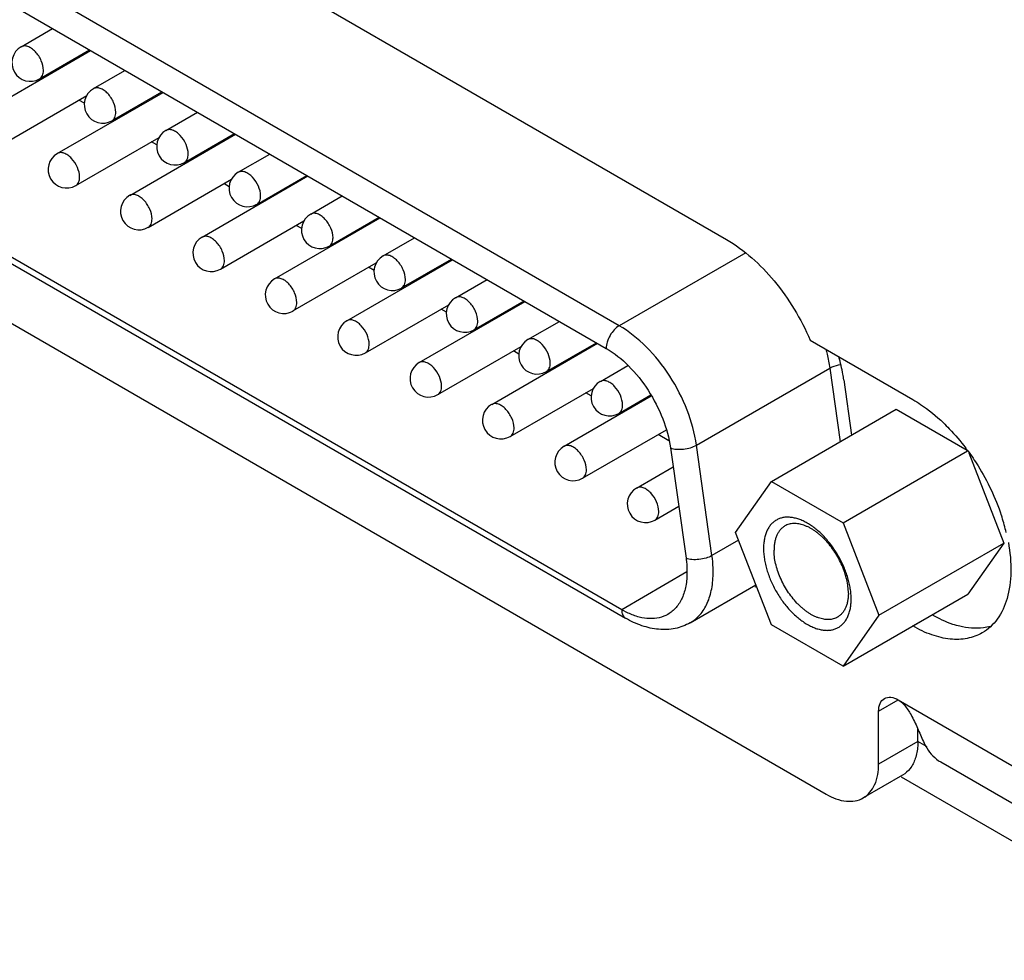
# Model space of a CAD drawing. Header units: inches. Extents: x 0 to 34, y 0 to 22.
# Tile 28 of 53: x 24.1 to 25.2, y 14.1 to 15.1. Entities that reach past the tile are written whole.
import ezdxf

# ---------------------------------------------------------------- set-up
doc = ezdxf.new("R2010")
doc.units = ezdxf.units.IN
doc.header["$LTSCALE"] = 1.87
doc.header["$MEASUREMENT"] = 0
doc.layers.get('0').update_dxf_attribs({"linetype": 'CONTINUOUS'})
doc.layers.add('02___PRT_ALL_AXES', color=7, linetype='CONTINUOUS')

msp = doc.modelspace()

# ---------------------------------------------------------------- linework, layer by layer
at = {"color": 7, "linetype": 'CONTINUOUS'}
for p, q in [((24.7708, 14.8073), (23.4001, 15.5987)), ((23.3862, 15.5746), (24.7569, 14.7832)), ((24.7734, 14.5049), (23.3697, 15.3154)), ((23.3738, 15.3063), (24.7774, 14.4959)), ((23.4079, 15.2228), (24.9913, 14.3085)), ((24.1337, 15.1042), (24.1672, 15.1236)), ((24.0951, 15.0352), (24.2077, 15.1002)), ((24.1533, 15.0701), (24.2066, 15.1009)), ((24.156, 15.0703), (24.1548, 15.071)), ((24.2108, 15.0597), (24.2443, 15.0791)), ((24.1148, 15.0011), (24.2035, 15.0523)), ((24.1722, 14.9907), (24.2848, 15.0557)), ((24.2305, 15.0256), (24.2837, 15.0564)), ((24.2012, 15.0443), (24.1953, 15.0476)), ((24.2879, 15.0152), (24.3215, 15.0346)), ((24.2331, 15.0258), (24.232, 15.0265)), ((24.1919, 14.9566), (24.2806, 15.0078)), ((24.2493, 14.9461), (24.362, 15.0112)), ((24.3076, 14.9811), (24.3608, 15.0118)), ((24.2783, 14.9997), (24.2725, 15.0031)), ((24.365, 14.9706), (24.3986, 14.99)), ((24.3102, 14.9813), (24.3091, 14.9819)), ((24.3264, 14.9016), (24.4391, 14.9667)), ((24.3847, 14.9365), (24.4379, 14.9673)), ((24.269, 14.912), (24.3578, 14.9633)), ((24.3554, 14.9552), (24.3496, 14.9586)), ((24.4421, 14.9261), (24.4757, 14.9455)), ((24.3873, 14.9368), (24.3862, 14.9374)), ((24.3461, 14.8675), (24.4349, 14.9188)), ((24.4036, 14.8571), (24.5162, 14.9221)), ((24.4325, 14.9107), (24.4267, 14.914)), ((24.4618, 14.892), (24.5151, 14.9228)), ((24.4644, 14.8922), (24.4633, 14.8929)), ((24.5192, 14.8816), (24.5528, 14.901)), ((24.9054, 14.885), (24.7708, 14.8073)), ((24.4232, 14.823), (24.512, 14.8742)), ((24.4807, 14.8126), (24.5933, 14.8776)), ((24.5389, 14.8475), (24.5922, 14.8783)), ((24.5096, 14.8662), (24.5038, 14.8695)), ((24.5963, 14.8371), (24.6299, 14.8565)), ((24.5415, 14.8477), (24.5404, 14.8484)), ((24.5004, 14.7785), (24.5891, 14.8297)), ((24.5578, 14.768), (24.6704, 14.8331)), ((24.616, 14.803), (24.6693, 14.8337)), ((24.5867, 14.8216), (24.5809, 14.825)), ((24.6734, 14.7925), (24.707, 14.8119)), ((24.6187, 14.8032), (24.6175, 14.8038)), ((24.6349, 14.7235), (24.7475, 14.7886)), ((24.6931, 14.7585), (24.7464, 14.7892)), ((24.974, 14.7919), (25.0835, 14.7286)), ((24.5775, 14.7339), (24.6662, 14.7852)), ((24.6638, 14.7771), (24.658, 14.7805)), ((24.6958, 14.7587), (24.6946, 14.7593)), ((24.7506, 14.748), (24.7798, 14.7649)), ((24.853, 14.6801), (24.995, 14.7621)), ((24.995, 14.7621), (25.006, 14.6838)), ((24.6546, 14.6894), (24.7433, 14.7406)), ((24.7409, 14.7326), (24.7351, 14.7359)), ((24.712, 14.679), (24.8049, 14.7326)), ((24.7702, 14.7139), (24.8043, 14.7336)), ((24.7729, 14.7141), (24.7718, 14.7148)), ((24.9329, 14.6416), (25.0658, 14.7183)), ((25.0658, 14.7183), (25.1412, 14.6748)), ((24.7317, 14.6449), (24.821, 14.6965)), ((24.8237, 14.6848), (24.8123, 14.6914)), ((24.8254, 14.6772), (24.8419, 14.5597)), ((24.8695, 14.5626), (24.853, 14.6801)), ((25.0092, 14.5975), (25.1417, 14.674)), ((25.1431, 14.6719), (25.1804, 14.5759)), ((24.7891, 14.6345), (24.8282, 14.657)), ((24.8947, 14.5872), (24.9329, 14.6416)), ((24.9329, 14.6416), (25.0092, 14.5975)), ((24.8088, 14.6004), (24.8341, 14.615)), ((25.0092, 14.5975), (25.0474, 14.4992)), ((24.8979, 14.579), (24.8695, 14.5626)), ((24.9329, 14.4889), (24.8947, 14.5872)), ((25.0474, 14.4992), (25.1804, 14.5759)), ((25.1804, 14.5759), (25.1422, 14.5216)), ((24.8429, 14.5451), (24.7734, 14.5049)), ((24.8463, 14.491), (24.9164, 14.5315)), ((25.0093, 14.4448), (25.1422, 14.5216)), ((24.7801, 14.5014), (24.7734, 14.5049)), ((25.0474, 14.4992), (25.0093, 14.4448)), ((25.0835, 14.4876), (25.104, 14.4994)), ((25.0093, 14.4448), (24.9329, 14.4889)), ((25.047, 14.3969), (25.0679, 14.4089)), ((25.0679, 14.4089), (25.352, 14.2449)), ((25.047, 14.3406), (25.047, 14.3969)), ((25.0888, 14.3647), (25.047, 14.3406)), ((25.1132, 14.3428), (25.3642, 14.1979)), ((25.0725, 14.3287), (25.0307, 14.3046)), ((25.4089, 14.1317), (25.0713, 14.3266))]:
    msp.add_line(p, q, dxfattribs=at)
at = {"color": 3, "linetype": 'CONTINUOUS'}
for p, q in [((25.0888, 14.3647), (25.0888, 14.3782)), ((25.0987, 14.359), (25.0888, 14.3647))]:
    msp.add_line(p, q, dxfattribs=at)
at = {"color": 7, "linetype": 'CONTINUOUS'}
for centre, radius, start, end in [((24.1435, 15.0872), 0.0197, 120.0016, 300.0006), ((24.2206, 15.0426), 0.0197, 120.0016, 300.0006), ((24.2977, 14.9981), 0.0197, 120.0016, 300.0006), ((24.1821, 14.9736), 0.0197, 120.0016, 300.0006), ((24.3748, 14.9536), 0.0197, 120.0016, 300.0006), ((24.2592, 14.9291), 0.0197, 120.0016, 300.0006), ((24.452, 14.9091), 0.0197, 120.0016, 300.0006), ((24.3363, 14.8846), 0.0197, 120.0016, 300.0006), ((24.5291, 14.8645), 0.0197, 120.0016, 300.0006), ((24.4134, 14.84), 0.0197, 120.0016, 300.0006), ((24.6062, 14.82), 0.0197, 120.0016, 300.0006), ((24.4905, 14.7955), 0.0197, 120.0016, 300.0006), ((24.6833, 14.7755), 0.0197, 120.0016, 300.0006), ((24.5676, 14.751), 0.0197, 120.0016, 300.0006), ((24.7604, 14.731), 0.0197, 120.0016, 300.0006), ((24.6447, 14.7065), 0.0197, 120.0016, 300.0006), ((24.7218, 14.6619), 0.0197, 120.0016, 300.0006), ((24.9451, 14.5293), 0.2444, 36.3684, 37.153), ((24.799, 14.6174), 0.0197, 120.0016, 300.0006), ((24.9641, 14.5343), 0.2252, 17.8478, 18.4536), ((24.9743, 14.5375), 0.2145, 13.36, 17.8807), ((24.9598, 14.6345), 0.1138, 246.9779, 247.9495)]:
    msp.add_arc(centre, radius, start, end, dxfattribs=at)
for points, knots in [([(24.1574, 15.0791), (24.1574, 15.0827), (24.1555, 15.0899), (24.1505, 15.0977), (24.1451, 15.1024), (24.1411, 15.1046), (24.1371, 15.1054), (24.1346, 15.1048), (24.1337, 15.1042)], [0, 0, 0, 0, 0.269884, 0.561311, 0.695453, 0.813138, 0.912854, 1, 1, 1, 1]), ([(24.1533, 15.0701), (24.1547, 15.0709), (24.157, 15.0738), (24.1574, 15.0773), (24.1574, 15.0791)], [0, 0, 0, 0, 0.449173, 1, 1, 1, 1]), ([(24.2345, 15.0346), (24.2345, 15.0381), (24.2326, 15.0454), (24.2276, 15.0532), (24.2223, 15.0579), (24.2182, 15.0601), (24.2142, 15.0609), (24.2118, 15.0603), (24.2108, 15.0597)], [0, 0, 0, 0, 0.269884, 0.561311, 0.695453, 0.813138, 0.912854, 1, 1, 1, 1]), ([(24.2305, 15.0256), (24.2318, 15.0264), (24.2341, 15.0292), (24.2345, 15.0327), (24.2345, 15.0346)], [0, 0, 0, 0, 0.449173, 1, 1, 1, 1]), ([(24.3116, 14.9901), (24.3116, 14.9936), (24.3097, 15.0009), (24.3047, 15.0086), (24.2994, 15.0134), (24.2953, 15.0156), (24.2913, 15.0164), (24.2889, 15.0157), (24.2879, 15.0152)], [0, 0, 0, 0, 0.269884, 0.561311, 0.695453, 0.813138, 0.912854, 1, 1, 1, 1]), ([(24.196, 14.9656), (24.196, 14.9691), (24.194, 14.9764), (24.189, 14.9841), (24.1837, 14.9889), (24.1796, 14.9911), (24.1757, 14.9919), (24.1732, 14.9912), (24.1722, 14.9907)], [0, 0, 0, 0, 0.269884, 0.561311, 0.695453, 0.813138, 0.912854, 1, 1, 1, 1]), ([(24.3076, 14.9811), (24.3089, 14.9818), (24.3112, 14.9847), (24.3116, 14.9882), (24.3116, 14.9901)], [0, 0, 0, 0, 0.449173, 1, 1, 1, 1]), ([(24.3888, 14.9456), (24.3888, 14.9491), (24.3868, 14.9564), (24.3818, 14.9641), (24.3765, 14.9688), (24.3724, 14.9711), (24.3684, 14.9718), (24.366, 14.9712), (24.365, 14.9706)], [0, 0, 0, 0, 0.269884, 0.561311, 0.695453, 0.813138, 0.912854, 1, 1, 1, 1]), ([(24.1919, 14.9566), (24.1932, 14.9573), (24.1955, 14.9602), (24.196, 14.9637), (24.196, 14.9656)], [0, 0, 0, 0, 0.449173, 1, 1, 1, 1]), ([(24.2731, 14.9211), (24.2731, 14.9246), (24.2712, 14.9319), (24.2661, 14.9396), (24.2608, 14.9443), (24.2568, 14.9465), (24.2528, 14.9473), (24.2503, 14.9467), (24.2493, 14.9461)], [0, 0, 0, 0, 0.269884, 0.561311, 0.695453, 0.813138, 0.912854, 1, 1, 1, 1]), ([(24.3847, 14.9365), (24.386, 14.9373), (24.3883, 14.9402), (24.3888, 14.9437), (24.3888, 14.9456)], [0, 0, 0, 0, 0.449173, 1, 1, 1, 1]), ([(24.4659, 14.901), (24.4659, 14.9046), (24.4639, 14.9118), (24.4589, 14.9196), (24.4536, 14.9243), (24.4495, 14.9265), (24.4456, 14.9273), (24.4431, 14.9267), (24.4421, 14.9261)], [0, 0, 0, 0, 0.269884, 0.561311, 0.695453, 0.813138, 0.912854, 1, 1, 1, 1]), ([(24.269, 14.912), (24.2703, 14.9128), (24.2726, 14.9157), (24.2731, 14.9192), (24.2731, 14.9211)], [0, 0, 0, 0, 0.449173, 1, 1, 1, 1]), ([(24.3502, 14.8765), (24.3502, 14.88), (24.3483, 14.8873), (24.3433, 14.8951), (24.3379, 14.8998), (24.3339, 14.902), (24.3299, 14.9028), (24.3274, 14.9022), (24.3264, 14.9016)], [0, 0, 0, 0, 0.269884, 0.561311, 0.695453, 0.813138, 0.912854, 1, 1, 1, 1]), ([(24.4618, 14.892), (24.4631, 14.8928), (24.4654, 14.8957), (24.4659, 14.8992), (24.4659, 14.901)], [0, 0, 0, 0, 0.449173, 1, 1, 1, 1]), ([(24.8849, 14.8992), (24.9043, 14.888), (24.9397, 14.8554), (24.9644, 14.8146), (24.974, 14.7919)], [0, 0, 0, 0, 0.476244, 1, 1, 1, 1]), ([(24.543, 14.8565), (24.543, 14.86), (24.5411, 14.8673), (24.536, 14.8751), (24.5307, 14.8798), (24.5267, 14.882), (24.5227, 14.8828), (24.5202, 14.8822), (24.5192, 14.8816)], [0, 0, 0, 0, 0.269884, 0.561311, 0.695453, 0.813138, 0.912854, 1, 1, 1, 1]), ([(24.3461, 14.8675), (24.3475, 14.8683), (24.3497, 14.8712), (24.3502, 14.8747), (24.3502, 14.8765)], [0, 0, 0, 0, 0.449173, 1, 1, 1, 1]), ([(24.4273, 14.832), (24.4273, 14.8355), (24.4254, 14.8428), (24.4204, 14.8506), (24.415, 14.8553), (24.411, 14.8575), (24.407, 14.8583), (24.4045, 14.8577), (24.4036, 14.8571)], [0, 0, 0, 0, 0.269884, 0.561311, 0.695453, 0.813138, 0.912854, 1, 1, 1, 1]), ([(24.5389, 14.8475), (24.5402, 14.8483), (24.5425, 14.8511), (24.543, 14.8546), (24.543, 14.8565)], [0, 0, 0, 0, 0.449173, 1, 1, 1, 1]), ([(24.4232, 14.823), (24.4246, 14.8238), (24.4269, 14.8266), (24.4273, 14.8301), (24.4273, 14.832)], [0, 0, 0, 0, 0.449173, 1, 1, 1, 1]), ([(24.6201, 14.812), (24.6201, 14.8155), (24.6182, 14.8228), (24.6132, 14.8305), (24.6078, 14.8353), (24.6038, 14.8375), (24.5998, 14.8383), (24.5973, 14.8376), (24.5963, 14.8371)], [0, 0, 0, 0, 0.269884, 0.561311, 0.695453, 0.813138, 0.912854, 1, 1, 1, 1]), ([(24.5044, 14.7875), (24.5044, 14.791), (24.5025, 14.7983), (24.4975, 14.806), (24.4922, 14.8108), (24.4881, 14.813), (24.4841, 14.8138), (24.4816, 14.8131), (24.4807, 14.8126)], [0, 0, 0, 0, 0.269884, 0.561311, 0.695453, 0.813138, 0.912854, 1, 1, 1, 1]), ([(24.616, 14.803), (24.6173, 14.8037), (24.6196, 14.8066), (24.6201, 14.8101), (24.6201, 14.812)], [0, 0, 0, 0, 0.449173, 1, 1, 1, 1]), ([(24.7708, 14.8073), (24.7688, 14.8061), (24.7651, 14.803), (24.7607, 14.797), (24.7577, 14.7903), (24.7569, 14.7854), (24.7569, 14.7832)], [0, 0, 0, 0, 0.237251, 0.500006, 0.762758, 1, 1, 1, 1]), ([(24.853, 14.6801), (24.8512, 14.6928), (24.8441, 14.7186), (24.8257, 14.7542), (24.8013, 14.785), (24.7812, 14.8012), (24.7708, 14.8073)], [0, 0, 0, 0, 0.2472, 0.50988, 0.767284, 1, 1, 1, 1]), ([(24.5004, 14.7785), (24.5017, 14.7792), (24.504, 14.7821), (24.5044, 14.7856), (24.5044, 14.7875)], [0, 0, 0, 0, 0.449173, 1, 1, 1, 1]), ([(24.6972, 14.7675), (24.6972, 14.771), (24.6953, 14.7783), (24.6903, 14.786), (24.6849, 14.7907), (24.6809, 14.793), (24.6769, 14.7938), (24.6744, 14.7931), (24.6734, 14.7925)], [0, 0, 0, 0, 0.269884, 0.561311, 0.695453, 0.813138, 0.912854, 1, 1, 1, 1]), ([(24.7569, 14.7832), (24.7656, 14.7781), (24.7823, 14.7646), (24.8026, 14.7389), (24.8179, 14.7092), (24.8239, 14.6878), (24.8254, 14.6772)], [0, 0, 0, 0, 0.232716, 0.49012, 0.7528, 1, 1, 1, 1]), ([(24.9907, 14.7823), (24.9912, 14.7806), (24.993, 14.7739), (24.9943, 14.7672), (24.995, 14.7621)], [0, 0, 0, 0, 0.256257, 1, 1, 1, 1]), ([(24.5815, 14.743), (24.5815, 14.7465), (24.5796, 14.7538), (24.5746, 14.7615), (24.5693, 14.7662), (24.5652, 14.7684), (24.5612, 14.7692), (24.5588, 14.7686), (24.5578, 14.768)], [0, 0, 0, 0, 0.269884, 0.561311, 0.695453, 0.813138, 0.912854, 1, 1, 1, 1]), ([(24.6931, 14.7585), (24.6945, 14.7592), (24.6968, 14.7621), (24.6972, 14.7656), (24.6972, 14.7675)], [0, 0, 0, 0, 0.449173, 1, 1, 1, 1]), ([(25.0099, 14.7496), (25.0096, 14.7516), (25.0083, 14.7599), (25.0065, 14.768), (25.0048, 14.7741)], [0, 0, 0, 0, 0.243938, 1, 1, 1, 1]), ([(24.995, 14.7621), (24.9958, 14.7626), (24.9996, 14.7644), (25.0036, 14.7655), (25.0068, 14.766)], [0, 0, 0, 0, 0.228919, 1, 1, 1, 1]), ([(24.7743, 14.7229), (24.7743, 14.7265), (24.7724, 14.7337), (24.7674, 14.7415), (24.7621, 14.7462), (24.758, 14.7484), (24.754, 14.7492), (24.7515, 14.7486), (24.7506, 14.748)], [0, 0, 0, 0, 0.269884, 0.561311, 0.695453, 0.813138, 0.912854, 1, 1, 1, 1]), ([(24.5775, 14.7339), (24.5788, 14.7347), (24.5811, 14.7376), (24.5815, 14.7411), (24.5815, 14.743)], [0, 0, 0, 0, 0.449173, 1, 1, 1, 1]), ([(24.6587, 14.6984), (24.6587, 14.702), (24.6567, 14.7092), (24.6517, 14.717), (24.6464, 14.7217), (24.6423, 14.7239), (24.6383, 14.7247), (24.6359, 14.7241), (24.6349, 14.7235)], [0, 0, 0, 0, 0.269884, 0.561311, 0.695453, 0.813138, 0.912854, 1, 1, 1, 1]), ([(25.0835, 14.7286), (25.0863, 14.727), (25.0978, 14.7198), (25.1085, 14.7111), (25.116, 14.7039)], [0, 0, 0, 0, 0.237258, 1, 1, 1, 1]), ([(24.7702, 14.7139), (24.7716, 14.7147), (24.7739, 14.7176), (24.7743, 14.7211), (24.7743, 14.7229)], [0, 0, 0, 0, 0.449173, 1, 1, 1, 1]), ([(25.116, 14.7039), (25.1181, 14.7018), (25.1266, 14.6934), (25.1344, 14.6842), (25.1399, 14.6769)], [0, 0, 0, 0, 0.24446, 1, 1, 1, 1]), ([(24.6546, 14.6894), (24.6559, 14.6902), (24.6582, 14.6931), (24.6587, 14.6966), (24.6587, 14.6984)], [0, 0, 0, 0, 0.449173, 1, 1, 1, 1]), ([(24.7358, 14.6539), (24.7358, 14.6574), (24.7338, 14.6647), (24.7288, 14.6725), (24.7235, 14.6772), (24.7194, 14.6794), (24.7155, 14.6802), (24.713, 14.6796), (24.712, 14.679)], [0, 0, 0, 0, 0.269884, 0.561311, 0.695453, 0.813138, 0.912854, 1, 1, 1, 1]), ([(24.8254, 14.6772), (24.8274, 14.6764), (24.832, 14.6756), (24.8392, 14.6757), (24.8465, 14.6771), (24.851, 14.6789), (24.853, 14.6801)], [0, 0, 0, 0, 0.226581, 0.488837, 0.757077, 1, 1, 1, 1]), ([(25.1419, 14.6742), (25.1458, 14.669), (25.1603, 14.6476), (25.1716, 14.624), (25.1777, 14.6056)], [0, 0, 0, 0, 0.251371, 1, 1, 1, 1]), ([(24.7317, 14.6449), (24.733, 14.6457), (24.7353, 14.6485), (24.7358, 14.652), (24.7358, 14.6539)], [0, 0, 0, 0, 0.449173, 1, 1, 1, 1]), ([(24.8129, 14.6094), (24.8129, 14.6129), (24.8109, 14.6202), (24.8059, 14.6279), (24.8006, 14.6327), (24.7965, 14.6349), (24.7926, 14.6357), (24.7901, 14.635), (24.7891, 14.6345)], [0, 0, 0, 0, 0.269884, 0.561311, 0.695453, 0.813138, 0.912854, 1, 1, 1, 1]), ([(24.8088, 14.6004), (24.8101, 14.6011), (24.8124, 14.604), (24.8129, 14.6075), (24.8129, 14.6094)], [0, 0, 0, 0, 0.449173, 1, 1, 1, 1]), ([(25.0178, 14.5163), (25.0178, 14.5181), (25.0176, 14.5218), (25.0169, 14.5274), (25.0158, 14.5332), (25.0142, 14.539), (25.0123, 14.5449), (25.0099, 14.5508), (25.0072, 14.5566), (25.0041, 14.5623), (25.0007, 14.5678), (24.9971, 14.5731), (24.9931, 14.5781), (24.989, 14.5827), (24.9847, 14.587), (24.9803, 14.5908), (24.9757, 14.5942), (24.9712, 14.5971), (24.9673, 14.5991), (24.9642, 14.6005), (24.962, 14.6013), (24.9598, 14.602), (24.9575, 14.6026), (24.9554, 14.603), (24.9526, 14.6034), (24.9491, 14.6035), (24.9458, 14.6032), (24.9433, 14.6026), (24.9415, 14.602), (24.9397, 14.6012), (24.9381, 14.6004), (24.9365, 14.5994), (24.935, 14.5982), (24.9336, 14.5969), (24.9318, 14.5951), (24.9298, 14.5924), (24.9278, 14.5887), (24.9263, 14.5846), (24.9252, 14.58), (24.9246, 14.5752), (24.9244, 14.5718), (24.9244, 14.5701)], [0, 0, 0, 0, 0.032544, 0.066564, 0.101891, 0.138363, 0.175783, 0.21393, 0.252569, 0.291456, 0.330342, 0.368978, 0.407119, 0.444532, 0.480997, 0.516314, 0.550312, 0.582851, 0.613832, 0.628724, 0.643213, 0.657302, 0.670997, 0.68431, 0.69726, 0.722143, 0.745897, 0.757457, 0.76886, 0.780158, 0.791402, 0.802647, 0.813945, 0.825351, 0.836914, 0.860676, 0.885571, 0.911832, 0.939618, 0.969014, 1, 1, 1, 1]), ([(24.9472, 14.5941), (24.9467, 14.5938), (24.9458, 14.5932), (24.9441, 14.5919), (24.9422, 14.59), (24.9402, 14.5873), (24.9385, 14.5842), (24.9372, 14.5807), (24.9362, 14.5768), (24.9357, 14.5727), (24.9356, 14.5699), (24.9356, 14.5684)], [0, 0, 0, 0, 0.053921, 0.108096, 0.218117, 0.332024, 0.451351, 0.577235, 0.710459, 0.851432, 1, 1, 1, 1]), ([(25.0148, 14.5227), (25.0148, 14.5239), (25.0147, 14.5262), (25.0142, 14.531), (25.0132, 14.5371), (25.011, 14.5446), (25.0082, 14.552), (25.0046, 14.5594), (25.0004, 14.5664), (24.9957, 14.573), (24.9913, 14.5781), (24.9876, 14.5818), (24.9849, 14.5843), (24.982, 14.5867), (24.9791, 14.5888), (24.9762, 14.5907), (24.9733, 14.5923), (24.9704, 14.5937), (24.9666, 14.5952), (24.9629, 14.5962), (24.9592, 14.5967), (24.9566, 14.5967), (24.954, 14.5965), (24.9516, 14.596), (24.9493, 14.5952), (24.9479, 14.5945), (24.9472, 14.5941)], [0, 0, 0, 0, 0.030653, 0.062392, 0.128724, 0.198289, 0.270242, 0.343593, 0.417298, 0.490298, 0.561564, 0.596255, 0.630166, 0.663199, 0.695269, 0.726301, 0.756242, 0.785053, 0.812718, 0.864625, 0.889015, 0.912467, 0.935112, 0.957117, 0.978674, 1, 1, 1, 1]), ([(24.9244, 14.5701), (24.9244, 14.5683), (24.9246, 14.5646), (24.9253, 14.559), (24.9264, 14.5532), (24.9279, 14.5474), (24.9299, 14.5415), (24.9322, 14.5356), (24.935, 14.5298), (24.938, 14.5241), (24.9414, 14.5186), (24.9451, 14.5133), (24.949, 14.5083), (24.9532, 14.5037), (24.9575, 14.4994), (24.9619, 14.4956), (24.9664, 14.4922), (24.971, 14.4893), (24.9749, 14.4873), (24.9779, 14.4859), (24.9802, 14.4851), (24.9824, 14.4844), (24.9846, 14.4838), (24.9868, 14.4834), (24.9896, 14.483), (24.993, 14.4829), (24.9964, 14.4832), (24.9989, 14.4838), (25.0007, 14.4844), (25.0024, 14.4852), (25.0041, 14.486), (25.0057, 14.487), (25.0072, 14.4882), (25.0086, 14.4895), (25.0104, 14.4914), (25.0124, 14.4941), (25.0143, 14.4977), (25.0159, 14.5018), (25.017, 14.5064), (25.0176, 14.5112), (25.0178, 14.5146), (25.0178, 14.5163)], [0, 0, 0, 0, 0.032544, 0.066564, 0.101891, 0.138363, 0.175783, 0.21393, 0.252569, 0.291456, 0.330342, 0.368978, 0.407119, 0.444532, 0.480997, 0.516314, 0.550312, 0.582851, 0.613832, 0.628724, 0.643213, 0.657302, 0.670997, 0.68431, 0.69726, 0.722143, 0.745897, 0.757457, 0.76886, 0.780158, 0.791402, 0.802647, 0.813945, 0.825351, 0.836914, 0.860676, 0.885571, 0.911832, 0.939618, 0.969014, 1, 1, 1, 1]), ([(25.0031, 14.497), (25.0024, 14.4966), (25.001, 14.4959), (24.9987, 14.4952), (24.9963, 14.4946), (24.9938, 14.4944), (24.9911, 14.4945), (24.9875, 14.4949), (24.9837, 14.4959), (24.9799, 14.4974), (24.977, 14.4988), (24.9741, 14.5004), (24.9712, 14.5023), (24.9683, 14.5044), (24.9655, 14.5068), (24.9627, 14.5093), (24.959, 14.513), (24.9547, 14.5181), (24.9499, 14.5247), (24.9457, 14.5317), (24.9422, 14.5391), (24.9393, 14.5465), (24.9372, 14.554), (24.9361, 14.5602), (24.9356, 14.5649), (24.9356, 14.5673), (24.9356, 14.5684)], [0, 0, 0, 0, 0.021326, 0.042883, 0.064888, 0.087533, 0.110985, 0.135375, 0.187282, 0.214947, 0.243758, 0.273699, 0.304731, 0.336801, 0.369834, 0.403745, 0.438436, 0.509702, 0.582702, 0.656407, 0.729758, 0.801711, 0.871276, 0.937608, 0.969347, 1, 1, 1, 1]), ([(25.1852, 14.5765), (25.1871, 14.5661), (25.189, 14.546), (25.1854, 14.5178), (25.1752, 14.4948), (25.1636, 14.4839), (25.1573, 14.4802)], [0, 0, 0, 0, 0.300761, 0.565107, 0.79403, 1, 1, 1, 1]), ([(24.8695, 14.5626), (24.8675, 14.5614), (24.863, 14.5596), (24.8557, 14.5582), (24.8485, 14.558), (24.8439, 14.5589), (24.8419, 14.5597)], [0, 0, 0, 0, 0.242923, 0.511163, 0.773419, 1, 1, 1, 1]), ([(24.8419, 14.5597), (24.8421, 14.5584), (24.8427, 14.5536), (24.8429, 14.5487), (24.8429, 14.5451)], [0, 0, 0, 0, 0.257392, 1, 1, 1, 1]), ([(24.8708, 14.5451), (24.8708, 14.5465), (24.8707, 14.5524), (24.8701, 14.5582), (24.8695, 14.5626)], [0, 0, 0, 0, 0.242579, 1, 1, 1, 1]), ([(24.8429, 14.5451), (24.8429, 14.5401), (24.8422, 14.5306), (24.8384, 14.5176), (24.8319, 14.507), (24.8258, 14.5019), (24.8226, 14.5)], [0, 0, 0, 0, 0.289772, 0.549064, 0.782223, 1, 1, 1, 1]), ([(24.8463, 14.491), (24.8502, 14.4933), (24.8575, 14.4994), (24.8653, 14.5121), (24.8699, 14.5277), (24.8708, 14.5391), (24.8708, 14.5451)], [0, 0, 0, 0, 0.217777, 0.450936, 0.710228, 1, 1, 1, 1]), ([(25.0148, 14.5227), (25.0148, 14.5213), (25.0146, 14.5184), (25.0141, 14.5143), (25.0132, 14.5104), (25.0118, 14.507), (25.0102, 14.5038), (25.0082, 14.5011), (25.0062, 14.4992), (25.0045, 14.4979), (25.0036, 14.4973), (25.0031, 14.497)], [0, 0, 0, 0, 0.148568, 0.289541, 0.422765, 0.548649, 0.667976, 0.781883, 0.891904, 0.946079, 1, 1, 1, 1]), ([(24.7734, 14.5049), (24.7734, 14.503), (24.7738, 14.4995), (24.7761, 14.4967), (24.7774, 14.4959)], [0, 0, 0, 0, 0.550825, 1, 1, 1, 1]), ([(24.8463, 14.491), (24.8414, 14.4882), (24.8303, 14.484), (24.8124, 14.4833), (24.7944, 14.4874), (24.783, 14.4927), (24.7774, 14.4959)], [0, 0, 0, 0, 0.238663, 0.481282, 0.733248, 1, 1, 1, 1]), ([(24.8226, 14.5), (24.8197, 14.4984), (24.8133, 14.4959), (24.8028, 14.495), (24.7914, 14.4968), (24.7839, 14.4996), (24.7801, 14.5014)], [0, 0, 0, 0, 0.223231, 0.458794, 0.715977, 1, 1, 1, 1]), ([(25.1334, 14.4873), (25.131, 14.4879), (25.1208, 14.4908), (25.111, 14.4954), (25.104, 14.4994)], [0, 0, 0, 0, 0.235792, 1, 1, 1, 1]), ([(25.1573, 14.4802), (25.1524, 14.4774), (25.1412, 14.4734), (25.1226, 14.4729), (25.1028, 14.4777), (25.0899, 14.4838), (25.0835, 14.4876)], [0, 0, 0, 0, 0.217767, 0.450903, 0.710371, 1, 1, 1, 1]), ([(25.1662, 14.4872), (25.1637, 14.4865), (25.1529, 14.4844), (25.1416, 14.4854), (25.1334, 14.4873)], [0, 0, 0, 0, 0.235712, 1, 1, 1, 1]), ([(25.047, 14.3969), (25.047, 14.3997), (25.0477, 14.4049), (25.0511, 14.4092), (25.0531, 14.4104)], [0, 0, 0, 0, 0.55075, 1, 1, 1, 1]), ([(25.0531, 14.4104), (25.0551, 14.4115), (25.0606, 14.4124), (25.0654, 14.4103), (25.0679, 14.4089)], [0, 0, 0, 0, 0.449242, 1, 1, 1, 1]), ([(25.0679, 14.4089), (25.0705, 14.4076), (25.0756, 14.4025), (25.0824, 14.3922), (25.0886, 14.379), (25.0925, 14.3693), (25.0947, 14.3646)], [0, 0, 0, 0, 0.167178, 0.402243, 0.702326, 1, 1, 1, 1]), ([(25.0947, 14.3646), (25.0957, 14.3622), (25.1001, 14.3537), (25.1071, 14.3463), (25.1132, 14.3428)], [0, 0, 0, 0, 0.266587, 1, 1, 1, 1]), ([(25.0307, 14.3046), (25.036, 14.3077), (25.0452, 14.3191), (25.047, 14.3331), (25.047, 14.3406)], [0, 0, 0, 0, 0.449175, 1, 1, 1, 1]), ([(24.9913, 14.3085), (24.9978, 14.3047), (25.0109, 14.2993), (25.0254, 14.3015), (25.0307, 14.3046)], [0, 0, 0, 0, 0.550833, 1, 1, 1, 1])]:
    msp.add_open_spline(points, degree=3, knots=knots, dxfattribs=at)
at = {"color": 3, "linetype": 'CONTINUOUS'}
for points, knots in [([(25.0888, 14.3647), (25.0888, 14.3631), (25.0886, 14.3569), (25.0875, 14.3507), (25.086, 14.3464)], [0, 0, 0, 0, 0.2662, 1, 1, 1, 1]), ([(25.086, 14.3464), (25.0848, 14.3427), (25.0814, 14.3357), (25.0756, 14.3305), (25.0725, 14.3287)], [0, 0, 0, 0, 0.523494, 1, 1, 1, 1])]:
    msp.add_open_spline(points, degree=3, knots=knots, dxfattribs=at)
at = {"layer": '02___PRT_ALL_AXES', "color": 7, "linetype": 'CONTINUOUS'}
for p, q in [((23.5143, 15.6906), (24.8849, 14.8992)), ((25.0099, 14.7496), (25.0182, 14.6908))]:
    msp.add_line(p, q, dxfattribs=at)

doc.saveas('drawing.dxf')
